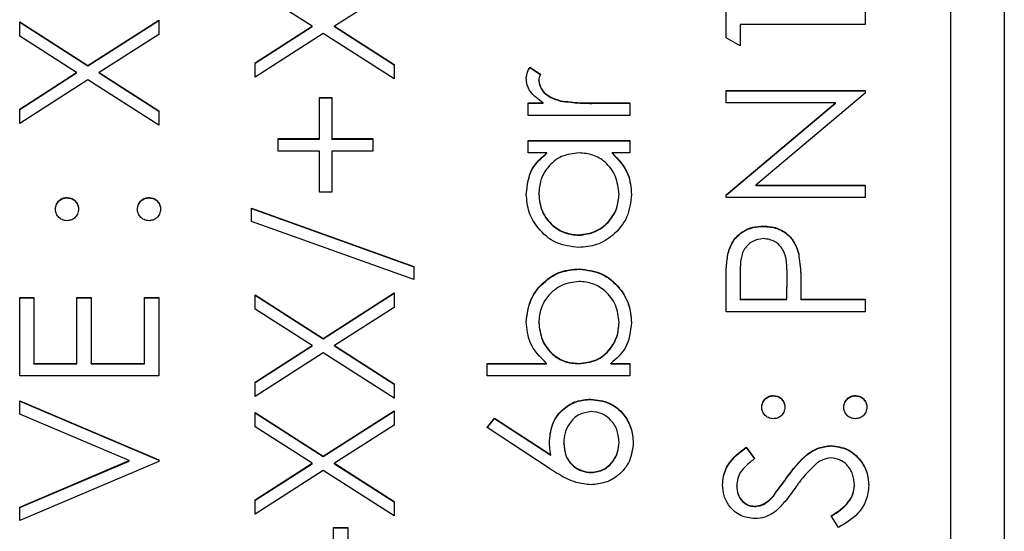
# Model space of a CAD drawing. Header units: millimetres. Extents: x 326 to 1048, y 19 to 719.
# Tile 11 of 19: x 776 to 785, y 290 to 295. Entities that reach past the tile are written whole.
import ezdxf

# ---------------------------------------------------------------- set-up
doc = ezdxf.new("R2010")
doc.units = ezdxf.units.MM

msp = doc.modelspace()

# ---------------------------------------------------------------- linework, layer by layer
at = {"color": 7, "linetype": 'Continuous', "lineweight": 25}
for p, q in [((785.3641, 325.7821), (785.3641, 284.7821)), ((784.8641, 287.3932), (784.8641, 323.3731)), ((778.8958, 294.7391), (778.3641, 295.0793)), ((779.6641, 295.0959), (779.1062, 294.7391)), ((782.7641, 294.6321), (782.7641, 294.8724)), ((784.0641, 294.8724), (784.0641, 294.7558)), ((776.1641, 294.7807), (776.801, 294.3734)), ((776.1641, 294.6462), (776.1641, 294.7807)), ((776.1641, 294.7774), (776.801, 294.3701)), ((776.801, 294.3734), (777.4641, 294.7974)), ((776.801, 294.3701), (777.4641, 294.7941)), ((777.4641, 294.7974), (777.4641, 294.6628)), ((778.3641, 294.3989), (778.8958, 294.7391)), ((778.3641, 294.3956), (778.8958, 294.7358)), ((778.8958, 294.7358), (778.8958, 294.7391)), ((779.1062, 294.7391), (779.6641, 294.3823)), ((779.1062, 294.7358), (779.1062, 294.7391)), ((779.1062, 294.7358), (779.6641, 294.3789)), ((782.8974, 294.7558), (782.8974, 294.5559)), ((784.0641, 294.7558), (782.8974, 294.7558)), ((776.6958, 294.306), (776.1641, 294.6462)), ((777.4641, 294.6628), (776.9062, 294.306)), ((779.001, 294.672), (778.3641, 294.2644)), ((779.6641, 294.2477), (779.001, 294.672)), ((782.8974, 294.5559), (782.7641, 294.6321)), ((776.801, 294.3701), (776.801, 294.3734)), ((778.3641, 294.2644), (778.3641, 294.3989)), ((779.6641, 294.3823), (779.6641, 294.2477)), ((780.9299, 294.356), (781.031, 294.292)), ((780.9299, 294.3526), (780.9299, 294.356)), ((780.9299, 294.3526), (781.031, 294.2886)), ((776.1641, 293.9658), (776.6958, 294.306)), ((776.1641, 293.9625), (776.6958, 294.3027)), ((776.801, 294.2389), (776.1641, 293.8313)), ((776.6958, 294.3027), (776.6958, 294.306)), ((777.4641, 293.8146), (776.801, 294.2389)), ((776.9062, 294.306), (777.4641, 293.9492)), ((776.9062, 294.3027), (776.9062, 294.306)), ((776.9062, 294.3027), (777.4641, 293.9458)), ((781.0141, 294.229), (781.0141, 294.2324)), ((782.7641, 294.1394), (784.0641, 294.1394)), ((782.7641, 294.0228), (782.7641, 294.1394)), ((782.7641, 294.1361), (784.0641, 294.1361)), ((784.0641, 294.1394), (784.0641, 294.1129)), ((778.9641, 294.0728), (779.0807, 294.0728)), ((778.9641, 293.6897), (778.9641, 294.0728)), ((778.9641, 294.0695), (779.0807, 294.0695)), ((779.0807, 294.0728), (779.0807, 293.6897)), ((781.2187, 294.0403), (781.2187, 294.0437)), ((784.0641, 294.1129), (783.0432, 293.2566)), ((776.1641, 293.8313), (776.1641, 293.9658)), ((777.4641, 293.9492), (777.4641, 293.8146)), ((780.9141, 294.0228), (781.0539, 294.0228)), ((780.9141, 293.9062), (780.9141, 294.0228)), ((780.9141, 294.0195), (781.0539, 294.0195)), ((781.0539, 294.0195), (781.0539, 294.0228)), ((781.5448, 294.0228), (781.8641, 294.0228)), ((781.5448, 294.0195), (781.5448, 294.0228)), ((781.5448, 294.0195), (781.8641, 294.0195)), ((781.8641, 294.0228), (781.8641, 293.9062)), ((783.7872, 294.0228), (782.7641, 294.0228)), ((782.7641, 293.1645), (783.7872, 294.0228)), ((782.7641, 293.1611), (783.7872, 294.0195)), ((783.7872, 294.0195), (783.7872, 294.0228)), ((781.8641, 293.9062), (780.9141, 293.9062)), ((778.5807, 293.6897), (778.9641, 293.6897)), ((778.5807, 293.5731), (778.5807, 293.6897)), ((778.5807, 293.6863), (778.9641, 293.6863)), ((778.9641, 293.6863), (778.9641, 293.6897)), ((779.0807, 293.6897), (779.4641, 293.6897)), ((779.0807, 293.6863), (779.0807, 293.6897)), ((779.0807, 293.6863), (779.4641, 293.6863)), ((779.4641, 293.6897), (779.4641, 293.5731)), ((780.9141, 293.673), (781.8641, 293.673)), ((780.9141, 293.5564), (780.9141, 293.673)), ((780.9141, 293.6697), (781.8641, 293.6697)), ((781.8641, 293.673), (781.8641, 293.5564)), ((778.9641, 293.5731), (778.5807, 293.5731)), ((778.9641, 293.19), (778.9641, 293.5731)), ((779.0807, 293.5731), (779.0807, 293.19)), ((779.4641, 293.5731), (779.0807, 293.5731)), ((781.0898, 293.5564), (780.9141, 293.5564)), ((781.0898, 293.5531), (781.0898, 293.5564)), ((781.8641, 293.5564), (781.6997, 293.5564)), ((781.6997, 293.5531), (781.6997, 293.5564)), ((783.0432, 293.2566), (784.0641, 293.2566)), ((783.0432, 293.2533), (783.0432, 293.2566)), ((783.0432, 293.2533), (784.0641, 293.2533)), ((784.0641, 293.2566), (784.0641, 293.14)), ((776.6057, 293.1367), (776.6057, 293.14)), ((777.3724, 293.1367), (777.3724, 293.14)), ((779.0807, 293.19), (778.9641, 293.19)), ((781.0141, 293.1705), (781.0141, 293.1738)), ((781.7641, 293.1695), (781.7641, 293.1728)), ((782.7641, 293.14), (782.7641, 293.1645)), ((784.0641, 293.14), (782.7641, 293.14)), ((778.3307, 293.0401), (779.8474, 292.4966)), ((778.3307, 292.9172), (778.3307, 293.0401)), ((778.3307, 293.0367), (779.8474, 292.4933)), ((779.8474, 292.3738), (778.3307, 292.9172)), ((783.1128, 292.8701), (783.1128, 292.8735)), ((781.3878, 292.7869), (781.3878, 292.7902)), ((782.7836, 292.6213), (782.7836, 292.6247)), ((783.4427, 292.6109), (783.4427, 292.6142)), ((779.8474, 292.4966), (779.8474, 292.3738)), ((781.3909, 292.4704), (781.3909, 292.4737)), ((782.8974, 292.4282), (782.8974, 292.1905)), ((783.3307, 292.1905), (783.3336, 292.418)), ((783.3307, 292.1872), (783.3336, 292.4147)), ((783.3336, 292.419), (783.3336, 292.4232)), ((783.3336, 292.4147), (783.3336, 292.418)), ((782.7641, 292.0739), (782.7641, 292.3287)), ((776.1641, 292.2072), (776.2974, 292.2072)), ((776.1641, 291.4743), (776.1641, 292.2072)), ((776.1641, 292.2038), (776.2974, 292.2038)), ((776.2974, 292.2072), (776.2974, 291.5909)), ((776.6974, 292.2072), (776.8307, 292.2072)), ((776.6974, 291.5909), (776.6974, 292.2072)), ((776.6974, 292.2038), (776.8307, 292.2038)), ((776.8307, 292.2072), (776.8307, 291.5909)), ((777.3307, 292.2072), (777.4641, 292.2072)), ((777.3307, 291.5909), (777.3307, 292.2072)), ((777.3307, 292.2038), (777.4641, 292.2038)), ((777.4641, 292.2072), (777.4641, 291.4743)), ((778.3641, 292.2322), (779.001, 291.8248)), ((778.3641, 292.0976), (778.3641, 292.2322)), ((778.3641, 292.2288), (779.001, 291.8215)), ((779.001, 291.8248), (779.6641, 292.2488)), ((779.001, 291.8215), (779.6641, 292.2455)), ((779.6641, 292.2488), (779.6641, 292.1143)), ((783.4641, 292.2834), (783.4641, 292.1905)), ((779.6641, 292.1143), (779.1062, 291.7574)), ((782.8974, 292.1905), (783.3307, 292.1905)), ((782.8974, 292.1872), (782.8974, 292.1905)), ((782.8974, 292.1872), (783.3307, 292.1872)), ((783.3307, 292.1872), (783.3307, 292.1905)), ((783.4641, 292.1905), (784.0641, 292.1905)), ((783.4641, 292.1872), (783.4641, 292.1905)), ((783.4641, 292.1872), (784.0641, 292.1872)), ((784.0641, 292.1905), (784.0641, 292.0739)), ((778.8958, 291.7574), (778.3641, 292.0976)), ((784.0641, 292.0739), (782.7641, 292.0739)), ((781.0141, 291.9719), (781.0141, 291.9753)), ((781.7641, 291.9701), (781.7641, 291.9735)), ((779.001, 291.8215), (779.001, 291.8248)), ((778.3641, 291.4173), (778.8958, 291.7574)), ((778.3641, 291.4139), (778.8958, 291.7541)), ((778.8958, 291.7541), (778.8958, 291.7574)), ((779.1062, 291.7574), (779.6641, 291.4006)), ((779.1062, 291.7541), (779.1062, 291.7574)), ((779.1062, 291.7541), (779.6641, 291.3973)), ((779.001, 291.6903), (778.3641, 291.2827)), ((779.6641, 291.266), (779.001, 291.6903)), ((776.2974, 291.5909), (776.6974, 291.5909)), ((776.2974, 291.5875), (776.2974, 291.5909)), ((776.2974, 291.5875), (776.6974, 291.5875)), ((776.6974, 291.5875), (776.6974, 291.5909)), ((776.8307, 291.5909), (777.3307, 291.5909)), ((776.8307, 291.5875), (776.8307, 291.5909)), ((776.8307, 291.5875), (777.3307, 291.5875)), ((777.3307, 291.5875), (777.3307, 291.5909)), ((780.5307, 291.5909), (781.0864, 291.5909)), ((780.5307, 291.4743), (780.5307, 291.5909)), ((780.5307, 291.5875), (781.0864, 291.5875)), ((781.0864, 291.5875), (781.0864, 291.5909)), ((781.3872, 291.5875), (781.3872, 291.5909)), ((781.6883, 291.5909), (781.8641, 291.5909)), ((781.6883, 291.5875), (781.6883, 291.5909)), ((781.6883, 291.5875), (781.8641, 291.5875)), ((781.8641, 291.5909), (781.8641, 291.4743)), ((777.4641, 291.4743), (776.1641, 291.4743)), ((781.8641, 291.4743), (780.5307, 291.4743)), ((778.3641, 291.2827), (778.3641, 291.4173)), ((779.6641, 291.4006), (779.6641, 291.266)), ((783.2057, 291.2877), (783.2057, 291.291)), ((783.9724, 291.2877), (783.9724, 291.291)), ((776.1641, 291.2411), (777.4641, 290.6914)), ((776.1641, 291.1161), (776.1641, 291.2411)), ((776.1641, 291.2377), (777.4641, 290.688)), ((781.4992, 291.2544), (781.4992, 291.2577)), ((777.1885, 290.683), (776.1641, 291.1161)), ((778.3641, 291.1328), (779.001, 290.7255)), ((778.3641, 290.9982), (778.3641, 291.1328)), ((778.3641, 291.1294), (779.001, 290.7221)), ((779.001, 290.7255), (779.6641, 291.1494)), ((779.001, 290.7221), (779.6641, 291.1461)), ((779.6641, 291.1494), (779.6641, 291.0149)), ((778.8958, 290.6581), (778.3641, 290.9982)), ((779.6641, 291.0149), (779.1062, 290.6581)), ((780.5307, 290.9912), (780.6013, 291.081)), ((780.5325, 290.9901), (780.6013, 291.0777)), ((780.6013, 291.081), (781.1266, 290.7377)), ((780.6013, 291.0777), (780.6013, 291.081)), ((780.6013, 291.0777), (781.1266, 290.7344)), ((781.1239, 290.6034), (780.5307, 290.9912)), ((781.2474, 290.8444), (781.2474, 290.8478)), ((781.7641, 290.8546), (781.7641, 290.8579)), ((783.7456, 290.8213), (783.7456, 290.8246)), ((779.001, 290.7221), (779.001, 290.7255)), ((781.1266, 290.7344), (781.1266, 290.7377)), ((782.9508, 290.808), (783.0307, 290.7026)), ((782.9508, 290.8046), (782.9508, 290.808)), ((782.9508, 290.8046), (783.0307, 290.6992)), ((776.1641, 290.2499), (777.1885, 290.683)), ((776.1641, 290.2466), (777.1885, 290.6797)), ((777.4641, 290.6747), (776.1641, 290.125)), ((777.1885, 290.6797), (777.1885, 290.683)), ((777.4641, 290.6914), (777.4641, 290.6747)), ((778.3641, 290.3179), (778.8958, 290.6581)), ((778.3641, 290.3145), (778.8958, 290.6547)), ((778.8958, 290.6547), (778.8958, 290.6581)), ((779.1062, 290.6581), (779.6641, 290.3012)), ((779.1062, 290.6547), (779.1062, 290.6581)), ((779.1062, 290.6547), (779.6641, 290.2979)), ((779.001, 290.5909), (778.3641, 290.1833)), ((779.6641, 290.1667), (779.001, 290.5909)), ((781.5062, 290.5714), (781.5062, 290.5748)), ((782.8641, 290.4455), (782.8641, 290.4488)), ((783.326, 290.5152), (783.326, 290.5185)), ((783.9641, 290.4501), (783.9641, 290.4535)), ((778.3641, 290.1833), (778.3641, 290.3179)), ((779.6641, 290.3012), (779.6641, 290.1667)), ((783.1966, 290.3406), (783.1966, 290.3439)), ((776.1641, 290.125), (776.1641, 290.2499)), ((783.0286, 290.2549), (783.0286, 290.2583)), ((783.8133, 290.0584), (783.7474, 290.1682)), ((779.0974, 290.0584), (779.2307, 290.0584)), ((779.0974, 289.5587), (779.0974, 290.0584)), ((779.0974, 290.055), (779.2307, 290.055)), ((779.2307, 290.0584), (779.2307, 289.5587))]:
    msp.add_line(p, q, dxfattribs=at)
for points, knots in [([(780.8974, 294.2545), (780.8998, 294.2746), (780.9041, 294.3107), (780.922, 294.3421), (780.9299, 294.356)], [0, 0, 0, 0, 0.559243, 1, 1, 1, 1]), ([(780.8974, 294.2511), (780.8998, 294.2713), (780.9041, 294.3073), (780.922, 294.3388), (780.9299, 294.3526)], [0, 0, 0, 0, 0.559243, 1, 1, 1, 1]), ([(781.0539, 294.0228), (781.0093, 294.0555), (780.947, 294.101), (780.9032, 294.1902), (780.8993, 294.2331), (780.8974, 294.2545)], [0, 0, 0, 0, 0.558788, 0.779481, 1, 1, 1, 1]), ([(781.031, 294.292), (781.026, 294.2813), (781.0172, 294.2623), (781.015, 294.2415), (781.0141, 294.2324)], [0, 0, 0, 0, 0.560396, 1, 1, 1, 1]), ([(781.0141, 294.2324), (781.02, 294.2049), (781.032, 294.1498), (781.1085, 294.0791), (781.1769, 294.0571), (781.2187, 294.0437)], [0, 0, 0, 0, 0.278336, 0.558768, 1, 1, 1, 1]), ([(781.0141, 294.229), (781.02, 294.2016), (781.032, 294.1464), (781.1085, 294.0757), (781.1769, 294.0538), (781.2187, 294.0403)], [0, 0, 0, 0, 0.278336, 0.558768, 1, 1, 1, 1]), ([(781.2187, 294.0437), (781.2793, 294.036), (781.3876, 294.0223), (781.4967, 294.0227), (781.5448, 294.0228)], [0, 0, 0, 0, 0.559636, 1, 1, 1, 1]), ([(781.2187, 294.0403), (781.2793, 294.0326), (781.3876, 294.0189), (781.4967, 294.0193), (781.5448, 294.0195)], [0, 0, 0, 0, 0.559636, 1, 1, 1, 1]), ([(780.8974, 293.1723), (780.9071, 293.258), (780.9245, 293.4112), (781.0392, 293.512), (781.0898, 293.5564)], [0, 0, 0, 0, 0.559062, 1, 1, 1, 1]), ([(780.8974, 293.1689), (780.9071, 293.2546), (780.9245, 293.4079), (781.0392, 293.5087), (781.0898, 293.5531)], [0, 0, 0, 0, 0.559062, 1, 1, 1, 1]), ([(781.3911, 293.5564), (781.3348, 293.5502), (781.2222, 293.5378), (781.0982, 293.4328), (781.0245, 293.3063), (781.0175, 293.218), (781.0141, 293.1738)], [0, 0, 0, 0, 0.27966, 0.55921, 0.779487, 1, 1, 1, 1]), ([(781.7641, 293.1728), (781.7573, 293.2285), (781.7439, 293.3397), (781.6486, 293.4695), (781.5229, 293.545), (781.4351, 293.5526), (781.3911, 293.5564)], [0, 0, 0, 0, 0.279822, 0.559387, 0.779603, 1, 1, 1, 1]), ([(781.6997, 293.5564), (781.7582, 293.4949), (781.8628, 293.3848), (781.8752, 293.2348), (781.8807, 293.1686)], [0, 0, 0, 0, 0.558763, 1, 1, 1, 1]), ([(781.6997, 293.5531), (781.7582, 293.4916), (781.8628, 293.3815), (781.8752, 293.2315), (781.8807, 293.1653)], [0, 0, 0, 0, 0.5587633, 1, 1, 1, 1]), ([(776.4974, 293.0317), (776.4992, 293.0477), (776.5028, 293.0798), (776.5327, 293.1148), (776.5679, 293.137), (776.5931, 293.139), (776.6057, 293.14)], [0, 0, 0, 0, 0.2796016, 0.559212, 0.7794752, 1, 1, 1, 1]), ([(776.4974, 293.0284), (776.4992, 293.0444), (776.5028, 293.0764), (776.5327, 293.1114), (776.5679, 293.1337), (776.5931, 293.1357), (776.6057, 293.1367)], [0, 0, 0, 0, 0.2796016, 0.559212, 0.7794752, 1, 1, 1, 1]), ([(776.6057, 293.14), (776.6217, 293.1382), (776.6538, 293.1346), (776.6889, 293.1048), (776.7109, 293.0694), (776.713, 293.0443), (776.7141, 293.0317)], [0, 0, 0, 0, 0.2795175, 0.5593264, 0.7795441, 1, 1, 1, 1]), ([(776.6057, 293.1367), (776.6217, 293.1349), (776.6538, 293.1313), (776.6889, 293.1015), (776.7109, 293.0661), (776.713, 293.041), (776.7141, 293.0284)], [0, 0, 0, 0, 0.279517, 0.559326, 0.779544, 1, 1, 1, 1]), ([(777.2641, 293.0317), (777.2659, 293.0477), (777.2695, 293.0798), (777.2993, 293.1148), (777.3346, 293.137), (777.3598, 293.139), (777.3724, 293.14)], [0, 0, 0, 0, 0.279602, 0.559212, 0.779475, 1, 1, 1, 1]), ([(777.2641, 293.0284), (777.2659, 293.0444), (777.2695, 293.0764), (777.2993, 293.1114), (777.3346, 293.1337), (777.3598, 293.1357), (777.3724, 293.1367)], [0, 0, 0, 0, 0.279602, 0.559212, 0.779475, 1, 1, 1, 1]), ([(777.3724, 293.14), (777.3884, 293.1381), (777.4203, 293.1343), (777.4555, 293.1048), (777.4773, 293.0693), (777.4796, 293.0443), (777.4807, 293.0317)], [0, 0, 0, 0, 0.279469, 0.559358, 0.779674, 1, 1, 1, 1]), ([(777.3724, 293.1367), (777.3884, 293.1348), (777.4203, 293.131), (777.4555, 293.1014), (777.4773, 293.066), (777.4796, 293.0409), (777.4807, 293.0284)], [0, 0, 0, 0, 0.279469, 0.559358, 0.779674, 1, 1, 1, 1]), ([(781.3864, 292.6736), (781.3136, 292.6826), (781.168, 292.7007), (781.0095, 292.8382), (780.9121, 293.0007), (780.9023, 293.1151), (780.8974, 293.1723)], [0, 0, 0, 0, 0.279413, 0.559191, 0.779548, 1, 1, 1, 1]), ([(781.0141, 293.1738), (781.0205, 293.1182), (781.0335, 293.0069), (781.1325, 292.8804), (781.2567, 292.8044), (781.3441, 292.7949), (781.3878, 292.7902)], [0, 0, 0, 0, 0.279767, 0.559291, 0.779719, 1, 1, 1, 1]), ([(781.0141, 293.1705), (781.0205, 293.1148), (781.0335, 293.0035), (781.1325, 292.877), (781.2567, 292.8011), (781.3441, 292.7916), (781.3878, 292.7869)], [0, 0, 0, 0, 0.279767, 0.559291, 0.779719, 1, 1, 1, 1]), ([(781.8807, 293.1686), (781.8722, 293.0957), (781.8551, 292.9497), (781.7207, 292.7882), (781.5586, 292.6884), (781.4439, 292.6785), (781.3864, 292.6736)], [0, 0, 0, 0, 0.2795734, 0.559333, 0.7795891, 1, 1, 1, 1]), ([(781.3878, 292.7902), (781.4432, 292.7981), (781.5542, 292.8138), (781.6781, 292.9161), (781.7513, 293.0417), (781.7598, 293.1291), (781.7641, 293.1728)], [0, 0, 0, 0, 0.279429, 0.559146, 0.77957, 1, 1, 1, 1]), ([(781.3878, 292.7869), (781.4432, 292.7947), (781.5542, 292.8104), (781.6781, 292.9127), (781.7513, 293.0383), (781.7598, 293.1257), (781.7641, 293.1695)], [0, 0, 0, 0, 0.2794286, 0.5591463, 0.7795701, 1, 1, 1, 1]), ([(776.6057, 292.9235), (776.5898, 292.9254), (776.5579, 292.9294), (776.5226, 292.9588), (776.5009, 292.9942), (776.4986, 293.0192), (776.4974, 293.0317)], [0, 0, 0, 0, 0.279585, 0.559454, 0.779697, 1, 1, 1, 1]), ([(776.7141, 293.0317), (776.7122, 293.0157), (776.7085, 292.9838), (776.6789, 292.9485), (776.6434, 292.9268), (776.6183, 292.9246), (776.6057, 292.9235)], [0, 0, 0, 0, 0.279647, 0.559299, 0.779615, 1, 1, 1, 1]), ([(777.3724, 292.9235), (777.3564, 292.9254), (777.3245, 292.9291), (777.2891, 292.9585), (777.2674, 292.9941), (777.2652, 293.0192), (777.2641, 293.0317)], [0, 0, 0, 0, 0.2795762, 0.5592837, 0.7795524, 1, 1, 1, 1]), ([(777.4807, 293.0317), (777.4788, 293.0158), (777.4748, 292.9839), (777.4454, 292.9487), (777.41, 292.927), (777.3849, 292.9246), (777.3724, 292.9235)], [0, 0, 0, 0, 0.279581, 0.559143, 0.779575, 1, 1, 1, 1]), ([(782.7836, 292.6247), (782.7978, 292.6641), (782.8263, 292.7431), (782.9143, 292.8247), (783.0142, 292.8677), (783.0799, 292.8716), (783.1128, 292.8735)], [0, 0, 0, 0, 0.279705, 0.559381, 0.779509, 1, 1, 1, 1]), ([(782.7836, 292.6213), (782.7978, 292.6608), (782.8263, 292.7397), (782.9143, 292.8214), (783.0142, 292.8644), (783.0799, 292.8682), (783.1128, 292.8701)], [0, 0, 0, 0, 0.2797054, 0.5593809, 0.7795086, 1, 1, 1, 1]), ([(783.1128, 292.8735), (783.1556, 292.8704), (783.2412, 292.8642), (783.3455, 292.7991), (783.4129, 292.7106), (783.4327, 292.6464), (783.4427, 292.6142)], [0, 0, 0, 0, 0.280099, 0.559324, 0.779458, 1, 1, 1, 1]), ([(783.1128, 292.8701), (783.1556, 292.8671), (783.2412, 292.8609), (783.3455, 292.7958), (783.4129, 292.7073), (783.4327, 292.643), (783.4427, 292.6109)], [0, 0, 0, 0, 0.280099, 0.559324, 0.779458, 1, 1, 1, 1]), ([(783.1133, 292.7569), (783.076, 292.751), (783.0198, 292.7421), (782.9612, 292.6943), (782.8954, 292.6025), (782.8965, 292.5056), (782.8974, 292.4282)], [0, 0, 0, 0, 0.248969, 0.374729, 0.500383, 1, 1, 1, 1]), ([(783.3336, 292.418), (783.3339, 292.4972), (783.3342, 292.5962), (783.2692, 292.6921), (783.2094, 292.7421), (783.1517, 292.751), (783.1133, 292.7569)], [0, 0, 0, 0, 0.499721, 0.62535, 0.751083, 1, 1, 1, 1]), ([(782.7641, 292.3287), (782.7639, 292.3843), (782.7636, 292.4834), (782.7775, 292.5815), (782.7836, 292.6247)], [0, 0, 0, 0, 0.560314, 1, 1, 1, 1]), ([(782.7641, 292.3254), (782.7639, 292.3809), (782.7636, 292.4801), (782.7775, 292.5782), (782.7836, 292.6213)], [0, 0, 0, 0, 0.560314, 1, 1, 1, 1]), ([(783.4427, 292.6142), (783.4504, 292.5528), (783.4643, 292.4429), (783.4641, 292.3322), (783.4641, 292.2834)], [0, 0, 0, 0, 0.5596942, 1, 1, 1, 1]), ([(783.4427, 292.6109), (783.4504, 292.5494), (783.4643, 292.4395), (783.4641, 292.3288), (783.4641, 292.2801)], [0, 0, 0, 0, 0.559694, 1, 1, 1, 1]), ([(780.8974, 291.9781), (780.9059, 292.0511), (780.9228, 292.1971), (781.0572, 292.3584), (781.2187, 292.4589), (781.3335, 292.4688), (781.3909, 292.4737)], [0, 0, 0, 0, 0.279577, 0.559334, 0.779604, 1, 1, 1, 1]), ([(780.8974, 291.9748), (780.9059, 292.0478), (780.9228, 292.1937), (781.0572, 292.3551), (781.2187, 292.4556), (781.3335, 292.4654), (781.3909, 292.4704)], [0, 0, 0, 0, 0.279577, 0.559334, 0.779604, 1, 1, 1, 1]), ([(781.3909, 292.4737), (781.4638, 292.4648), (781.6098, 292.4469), (781.7684, 292.309), (781.8661, 292.1464), (781.8758, 292.0318), (781.8807, 291.9745)], [0, 0, 0, 0, 0.279433, 0.559216, 0.779559, 1, 1, 1, 1]), ([(781.3909, 292.4704), (781.4638, 292.4614), (781.6098, 292.4435), (781.7684, 292.3057), (781.8661, 292.143), (781.8758, 292.0285), (781.8807, 291.9712)], [0, 0, 0, 0, 0.279433, 0.559216, 0.779559, 1, 1, 1, 1]), ([(781.3909, 292.3571), (781.3355, 292.3492), (781.2246, 292.3334), (781.1004, 292.2318), (781.0269, 292.1063), (781.0184, 292.019), (781.0141, 291.9753)], [0, 0, 0, 0, 0.279403, 0.559104, 0.779552, 1, 1, 1, 1]), ([(781.7641, 291.9735), (781.7576, 292.0291), (781.7446, 292.1403), (781.6457, 292.2667), (781.5218, 292.3429), (781.4345, 292.3524), (781.3909, 292.3571)], [0, 0, 0, 0, 0.279756, 0.559279, 0.779725, 1, 1, 1, 1]), ([(781.0864, 291.5909), (781.0263, 291.6518), (780.9187, 291.7607), (780.9039, 291.9116), (780.8974, 291.9781)], [0, 0, 0, 0, 0.559294, 1, 1, 1, 1]), ([(781.0141, 291.9753), (781.0209, 291.9196), (781.0346, 291.8083), (781.1297, 291.6783), (781.2554, 291.6023), (781.3433, 291.5947), (781.3872, 291.5909)], [0, 0, 0, 0, 0.279786, 0.559477, 0.779627, 1, 1, 1, 1]), ([(781.0141, 291.9719), (781.0209, 291.9163), (781.0346, 291.8049), (781.1297, 291.6749), (781.2554, 291.599), (781.3433, 291.5913), (781.3872, 291.5875)], [0, 0, 0, 0, 0.279786, 0.559477, 0.779627, 1, 1, 1, 1]), ([(781.3872, 291.5909), (781.4435, 291.5971), (781.5561, 291.6096), (781.6804, 291.7142), (781.7534, 291.8411), (781.7605, 291.9293), (781.7641, 291.9735)], [0, 0, 0, 0, 0.279639, 0.559192, 0.779512, 1, 1, 1, 1]), ([(781.3872, 291.5875), (781.4435, 291.5938), (781.5561, 291.6063), (781.6804, 291.7109), (781.7534, 291.8377), (781.7605, 291.926), (781.7641, 291.9701)], [0, 0, 0, 0, 0.279639, 0.559192, 0.779512, 1, 1, 1, 1]), ([(781.8807, 291.9745), (781.8708, 291.889), (781.8532, 291.7361), (781.7387, 291.6353), (781.6883, 291.5909)], [0, 0, 0, 0, 0.558922, 1, 1, 1, 1]), ([(783.0974, 291.1828), (783.0992, 291.1988), (783.1028, 291.2308), (783.1327, 291.2658), (783.1679, 291.288), (783.1931, 291.29), (783.2057, 291.291)], [0, 0, 0, 0, 0.279602, 0.559212, 0.779475, 1, 1, 1, 1]), ([(783.0974, 291.1794), (783.0992, 291.1954), (783.1028, 291.2275), (783.1327, 291.2625), (783.1679, 291.2847), (783.1931, 291.2867), (783.2057, 291.2877)], [0, 0, 0, 0, 0.279602, 0.559212, 0.779475, 1, 1, 1, 1]), ([(783.2057, 291.291), (783.2217, 291.2892), (783.2538, 291.2857), (783.2889, 291.2559), (783.3109, 291.2205), (783.313, 291.1953), (783.3141, 291.1828)], [0, 0, 0, 0, 0.279517, 0.559326, 0.779544, 1, 1, 1, 1]), ([(783.2057, 291.2877), (783.2217, 291.2859), (783.2538, 291.2823), (783.2889, 291.2525), (783.3109, 291.2171), (783.313, 291.192), (783.3141, 291.1794)], [0, 0, 0, 0, 0.2795175, 0.5593264, 0.7795441, 1, 1, 1, 1]), ([(783.8641, 291.1828), (783.8659, 291.1988), (783.8695, 291.2308), (783.8993, 291.2658), (783.9346, 291.288), (783.9598, 291.29), (783.9724, 291.291)], [0, 0, 0, 0, 0.279602, 0.559212, 0.779475, 1, 1, 1, 1]), ([(783.8641, 291.1794), (783.8659, 291.1954), (783.8695, 291.2275), (783.8993, 291.2625), (783.9346, 291.2847), (783.9598, 291.2867), (783.9724, 291.2877)], [0, 0, 0, 0, 0.279602, 0.559212, 0.779475, 1, 1, 1, 1]), ([(783.9724, 291.291), (783.9884, 291.2891), (784.0203, 291.2854), (784.0555, 291.2558), (784.0773, 291.2204), (784.0796, 291.1953), (784.0807, 291.1828)], [0, 0, 0, 0, 0.279469, 0.559358, 0.779674, 1, 1, 1, 1]), ([(783.9724, 291.2877), (783.9884, 291.2858), (784.0203, 291.282), (784.0555, 291.2524), (784.0773, 291.217), (784.0796, 291.192), (784.0807, 291.1794)], [0, 0, 0, 0, 0.279469, 0.559358, 0.779674, 1, 1, 1, 1]), ([(781.1141, 290.8723), (781.1206, 290.9292), (781.1336, 291.043), (781.2378, 291.1697), (781.365, 291.2465), (781.4544, 291.254), (781.4992, 291.2577)], [0, 0, 0, 0, 0.279638, 0.559326, 0.779527, 1, 1, 1, 1]), ([(781.1141, 290.8689), (781.1206, 290.9258), (781.1336, 291.0397), (781.2378, 291.1664), (781.365, 291.2431), (781.4544, 291.2506), (781.4992, 291.2544)], [0, 0, 0, 0, 0.279638, 0.559326, 0.779527, 1, 1, 1, 1]), ([(781.4992, 291.2577), (781.5587, 291.251), (781.6777, 291.2376), (781.8094, 291.1267), (781.8842, 290.9914), (781.893, 290.8983), (781.8974, 290.8517)], [0, 0, 0, 0, 0.279631, 0.55896, 0.779478, 1, 1, 1, 1]), ([(781.4992, 291.2544), (781.5587, 291.2477), (781.6777, 291.2342), (781.8094, 291.1233), (781.8842, 290.988), (781.893, 290.8949), (781.8974, 290.8484)], [0, 0, 0, 0, 0.279631, 0.55896, 0.779478, 1, 1, 1, 1]), ([(783.2057, 291.0745), (783.1898, 291.0765), (783.1579, 291.0804), (783.1226, 291.1098), (783.1009, 291.1452), (783.0986, 291.1702), (783.0974, 291.1828)], [0, 0, 0, 0, 0.279585, 0.559454, 0.779697, 1, 1, 1, 1]), ([(783.3141, 291.1828), (783.3122, 291.1668), (783.3085, 291.1348), (783.2789, 291.0996), (783.2434, 291.0778), (783.2183, 291.0756), (783.2057, 291.0745)], [0, 0, 0, 0, 0.2796468, 0.5592988, 0.7796148, 1, 1, 1, 1]), ([(783.9724, 291.0745), (783.9564, 291.0764), (783.9245, 291.0802), (783.8891, 291.1096), (783.8674, 291.1451), (783.8652, 291.1702), (783.8641, 291.1828)], [0, 0, 0, 0, 0.279576, 0.559284, 0.779552, 1, 1, 1, 1]), ([(784.0807, 291.1828), (784.0788, 291.1668), (784.0748, 291.135), (784.0454, 291.0997), (784.01, 291.078), (783.9849, 291.0757), (783.9724, 291.0745)], [0, 0, 0, 0, 0.279581, 0.559143, 0.779575, 1, 1, 1, 1]), ([(781.5062, 291.1411), (781.4655, 291.1351), (781.3839, 291.1231), (781.3017, 291.0379), (781.2542, 290.9439), (781.2496, 290.8798), (781.2474, 290.8478)], [0, 0, 0, 0, 0.278754, 0.558605, 0.779147, 1, 1, 1, 1]), ([(781.7641, 290.8579), (781.7601, 290.8978), (781.7521, 290.9776), (781.6854, 291.0702), (781.6004, 291.1313), (781.5376, 291.1378), (781.5062, 291.1411)], [0, 0, 0, 0, 0.280018, 0.5598526, 0.7799871, 1, 1, 1, 1]), ([(781.1266, 290.7377), (781.1226, 290.7627), (781.1156, 290.8073), (781.1145, 290.8524), (781.1141, 290.8723)], [0, 0, 0, 0, 0.55991, 1, 1, 1, 1]), ([(781.2474, 290.8478), (781.2508, 290.8082), (781.2575, 290.7291), (781.326, 290.6384), (781.4133, 290.5833), (781.4752, 290.5776), (781.5062, 290.5748)], [0, 0, 0, 0, 0.280127, 0.559515, 0.779719, 1, 1, 1, 1]), ([(781.2474, 290.8444), (781.2508, 290.8049), (781.2575, 290.7258), (781.326, 290.635), (781.4133, 290.5799), (781.4752, 290.5743), (781.5062, 290.5714)], [0, 0, 0, 0, 0.2801275, 0.5595148, 0.7797192, 1, 1, 1, 1]), ([(781.8974, 290.8517), (781.8904, 290.7936), (781.8765, 290.6774), (781.7708, 290.5461), (781.6384, 290.4717), (781.5472, 290.4627), (781.5016, 290.4582)], [0, 0, 0, 0, 0.27967, 0.559085, 0.779558, 1, 1, 1, 1]), ([(781.5062, 290.5748), (781.5462, 290.5803), (781.6261, 290.5915), (781.7086, 290.6726), (781.7569, 290.7639), (781.7617, 290.8266), (781.7641, 290.8579)], [0, 0, 0, 0, 0.279059, 0.55882, 0.779303, 1, 1, 1, 1]), ([(781.5062, 290.5714), (781.5462, 290.577), (781.6261, 290.5882), (781.7086, 290.6693), (781.7569, 290.7606), (781.7617, 290.8232), (781.7641, 290.8546)], [0, 0, 0, 0, 0.279059, 0.55882, 0.779303, 1, 1, 1, 1]), ([(783.326, 290.5185), (783.3864, 290.6), (783.4705, 290.7134), (783.6269, 290.81), (783.706, 290.8198), (783.7456, 290.8246)], [0, 0, 0, 0, 0.560115, 0.780284, 1, 1, 1, 1]), ([(783.326, 290.5152), (783.3864, 290.5966), (783.4705, 290.7101), (783.6269, 290.8067), (783.706, 290.8164), (783.7456, 290.8213)], [0, 0, 0, 0, 0.560115, 0.780284, 1, 1, 1, 1]), ([(783.7456, 290.8246), (783.7987, 290.8174), (783.9052, 290.8028), (784.0185, 290.699), (784.0872, 290.579), (784.094, 290.4953), (784.0974, 290.4535)], [0, 0, 0, 0, 0.279183, 0.559085, 0.779446, 1, 1, 1, 1]), ([(783.7456, 290.8213), (783.7987, 290.814), (783.9052, 290.7995), (784.0185, 290.6956), (784.0872, 290.5756), (784.094, 290.492), (784.0974, 290.4501)], [0, 0, 0, 0, 0.279183, 0.559085, 0.779446, 1, 1, 1, 1]), ([(782.7307, 290.4618), (782.7365, 290.5104), (782.7459, 290.5907), (782.8084, 290.6851), (782.8755, 290.7513), (782.9257, 290.7891), (782.9508, 290.808)], [0, 0, 0, 0, 0.338729, 0.558835, 0.779344, 1, 1, 1, 1]), ([(782.7307, 290.4585), (782.7365, 290.5071), (782.7459, 290.5874), (782.8084, 290.6818), (782.8755, 290.7479), (782.9257, 290.7857), (782.9508, 290.8046)], [0, 0, 0, 0, 0.3387292, 0.5588354, 0.7793438, 1, 1, 1, 1]), ([(783.0307, 290.7026), (783.0028, 290.6801), (782.9567, 290.6431), (782.9011, 290.5821), (782.8694, 290.5185), (782.8659, 290.472), (782.8641, 290.4488)], [0, 0, 0, 0, 0.340409, 0.560482, 0.78018, 1, 1, 1, 1]), ([(783.6161, 290.6614), (783.5733, 290.6214), (783.4967, 290.5498), (783.4357, 290.4647), (783.4088, 290.4272)], [0, 0, 0, 0, 0.559496, 1, 1, 1, 1]), ([(783.7437, 290.708), (783.7178, 290.7048), (783.6715, 290.6991), (783.6331, 290.673), (783.6161, 290.6614)], [0, 0, 0, 0, 0.5589902, 1, 1, 1, 1]), ([(783.9641, 290.4535), (783.9605, 290.4884), (783.9535, 290.5582), (783.901, 290.6435), (783.8261, 290.6977), (783.7712, 290.7046), (783.7437, 290.708)], [0, 0, 0, 0, 0.2802764, 0.5601478, 0.7801531, 1, 1, 1, 1]), ([(781.5016, 290.4582), (781.4551, 290.4628), (781.3785, 290.4703), (781.2793, 290.5116), (781.1999, 290.5545), (781.1493, 290.5871), (781.1239, 290.6034)], [0, 0, 0, 0, 0.3393742, 0.5594856, 0.7797313, 1, 1, 1, 1]), ([(783.0341, 290.1417), (782.9879, 290.1473), (782.8957, 290.1586), (782.7955, 290.2473), (782.74, 290.3534), (782.7338, 290.4257), (782.7307, 290.4618)], [0, 0, 0, 0, 0.279553, 0.558798, 0.779378, 1, 1, 1, 1]), ([(782.8641, 290.4488), (782.8661, 290.4224), (782.8701, 290.3697), (782.9107, 290.3063), (782.9664, 290.2646), (783.0079, 290.2604), (783.0286, 290.2583)], [0, 0, 0, 0, 0.280274, 0.559931, 0.77992, 1, 1, 1, 1]), ([(782.8641, 290.4455), (782.8661, 290.4191), (782.8701, 290.3664), (782.9107, 290.3029), (782.9664, 290.2613), (783.0079, 290.2571), (783.0286, 290.2549)], [0, 0, 0, 0, 0.280274, 0.559931, 0.77992, 1, 1, 1, 1]), ([(783.1966, 290.3439), (783.2215, 290.376), (783.266, 290.4332), (783.3077, 290.4925), (783.326, 290.5185)], [0, 0, 0, 0, 0.559906, 1, 1, 1, 1]), ([(783.1966, 290.3406), (783.2215, 290.3726), (783.266, 290.4299), (783.3077, 290.4891), (783.326, 290.5152)], [0, 0, 0, 0, 0.559906, 1, 1, 1, 1]), ([(783.7474, 290.1682), (783.8068, 290.2068), (783.8895, 290.2607), (783.9554, 290.3707), (783.9612, 290.4259), (783.9641, 290.4535)], [0, 0, 0, 0, 0.559321, 0.779782, 1, 1, 1, 1]), ([(783.7474, 290.1649), (783.8068, 290.2035), (783.8895, 290.2573), (783.9554, 290.3674), (783.9612, 290.4226), (783.9641, 290.4501)], [0, 0, 0, 0, 0.559321, 0.779782, 1, 1, 1, 1]), ([(784.0974, 290.4535), (784.0926, 290.4054), (784.0829, 290.3093), (783.985, 290.1612), (783.8784, 290.0974), (783.8133, 290.0584)], [0, 0, 0, 0, 0.27988, 0.559666, 1, 1, 1, 1]), ([(783.4088, 290.4272), (783.3789, 290.3848), (783.3254, 290.3092), (783.2606, 290.2433), (783.232, 290.2143)], [0, 0, 0, 0, 0.560413, 1, 1, 1, 1]), ([(783.0286, 290.2583), (783.0468, 290.2598), (783.0831, 290.2628), (783.1429, 290.291), (783.1762, 290.3238), (783.1966, 290.3439)], [0, 0, 0, 0, 0.279946, 0.559774, 1, 1, 1, 1]), ([(783.0286, 290.2549), (783.0468, 290.2565), (783.0831, 290.2595), (783.1429, 290.2876), (783.1762, 290.3205), (783.1966, 290.3406)], [0, 0, 0, 0, 0.279946, 0.559774, 1, 1, 1, 1]), ([(783.232, 290.2143), (783.1983, 290.1914), (783.1381, 290.1505), (783.0659, 290.1444), (783.0341, 290.1417)], [0, 0, 0, 0, 0.55984, 1, 1, 1, 1])]:
    msp.add_open_spline(points, degree=3, knots=knots, dxfattribs=at)

doc.saveas('drawing.dxf')
